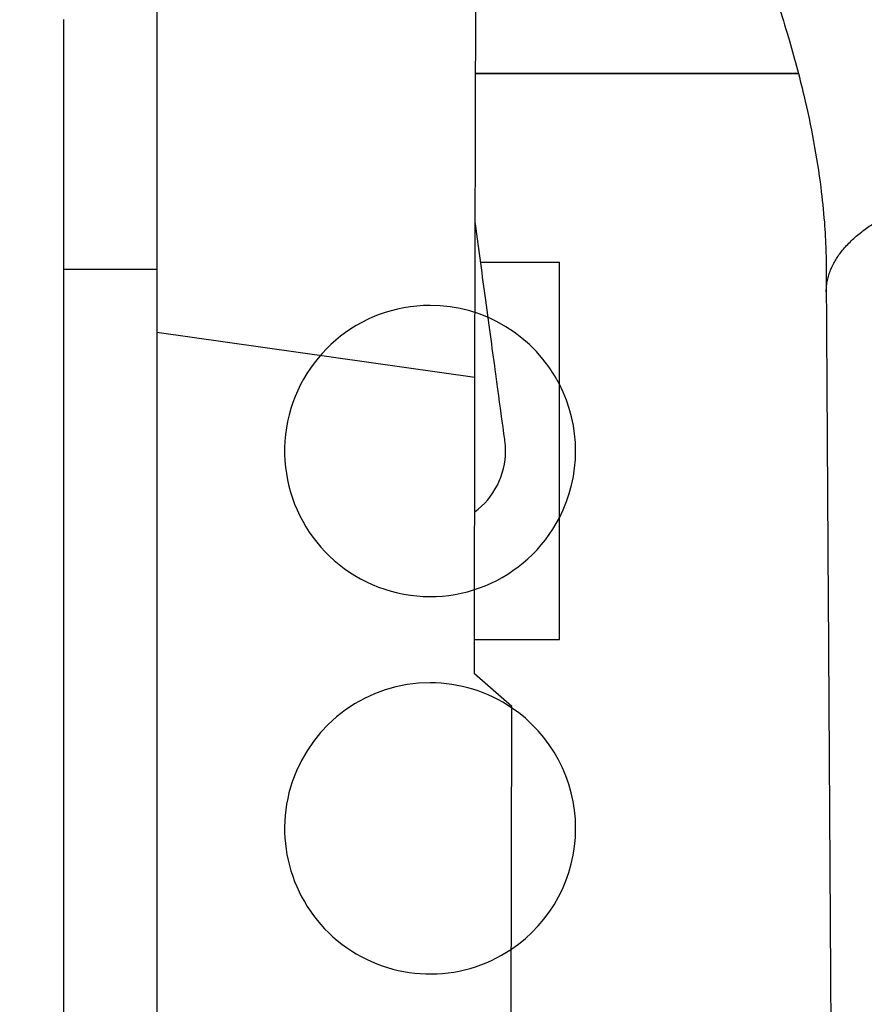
# Model space of a CAD drawing. Header units: inches. Extents: x 0 to 20790, y -12 to 14700.
# Tile 161 of 256: x 7803 to 7960, y 9367 to 9550. Entities that reach past the tile are written whole.
import ezdxf

# ---------------------------------------------------------------- set-up
doc = ezdxf.new("R2010")
doc.units = ezdxf.units.IN
doc.layers.add('1', color=7, linetype='Continuous', true_color=0xffffff)
doc.layers.add('254', color=7, linetype='Continuous', true_color=0xffffff)
doc.styles.add('latin_extended', font='simplex.shx')
doc.dimstyles.get("Standard").update_dxf_attribs({"dimtxt": 0.18, "dimasz": 0.18, "dimexe": 0.18, "dimexo": 0.0625, "dimgap": 0.09, "dimtad": 0, "dimtih": 1, "dimtoh": 1, "dimdec": 4, "dimzin": 0, "dimdsep": 46, "dimtxsty": 'Standard', "dimcen": 0.09, "dimadec": 0, "dimazin": 0, "dimtfac": 1, "dimtdec": 4, "dimtofl": 0, "dimtmove": 0, "dimatfit": 3, "dimfxl": 1, "dimtolj": 1, "dimtzin": 0, "dimarcsym": 0})

# ---------------------------------------------------------------- blocks, each defined once
blk = doc.blocks.new('_U1')
at = {"layer": '254', "color": 3, "linetype": 'Continuous', "lineweight": 13, "transparency": 16777216}
for p, q in [((1386.41, 10951.25), (1386.41, 7981.75)), ((8061.41, 9764.75), (8061.41, 7981.75)), ((1508.91, 8016.75), (7938.91, 8016.75))]:
    blk.add_line(p, q, dxfattribs=at)
at = {"layer": '254', "color": 3, "transparency": 16777216}
for points in [[(1508.91, 8037.17), (1508.91, 7996.34), (1386.41, 8016.75)], [(7938.91, 7996.34), (7938.91, 8037.17), (8061.41, 8016.75)]]:
    blk.add_solid(points, dxfattribs=at)
at = {"layer": 'Defpoints', "color": 0, "transparency": 16777216}
for p in [(1386.41, 10986.25), (8061.41, 9799.75), (8061.41, 8016.75)]:
    blk.add_point(p, dxfattribs=at)
at = {"layer": '254', "color": 2, "lineweight": 13, "transparency": 16777216, "insert": (4508.08, 8200.5), "char_height": 122.5, "attachment_point": 1, "style": 'latin_extended'}
blk.add_mtext('\\A1;6675', dxfattribs=at)

msp = doc.modelspace()

# ---------------------------------------------------------------- linework, layer by layer
at = {"layer": '1', "color": 2, "linetype": 'Continuous', "lineweight": 25}
for p, q in [((7887.735, 9483.373), (7887.981, 9596.211)), ((7828.711, 9586.836), (7828.711, 9503.48)), ((7811.411, 9549.754), (7811.411, 9299.754)), ((7947.672, 9539.753), (7887.859, 9539.754)), ((7887.859, 9539.752), (7947.672, 9539.752)), ((7888.778, 9504.756), (7903.412, 9504.756)), ((7903.412, 9434.756), (7903.412, 9504.756)), ((7811.411, 9503.48), (7828.711, 9503.48)), ((7828.711, 9503.48), (7828.711, 9316.56)), ((7887.735, 9483.373), (7828.711, 9491.727)), ((7887.615, 9428.392), (7887.735, 9483.373)), ((7887.628, 9434.756), (7903.412, 9434.756)), ((7894.602, 9422.376), (7887.615, 9428.392)), ((7894.354, 9308.385), (7894.602, 9422.376))]:
    msp.add_line(p, q, dxfattribs=at)
for centre, radius, start, end in [((7879.412, 9469.753), 27, 90.00093, 332.73093), ((7879.412, 9469.753), 27, 27.2653, 90.00093), ((7879.412, 9469.753), 27, 332.73093, 27.2653), ((7879.412, 9469.756), 14, 0, 7.98188), ((7879.412, 9469.756), 14, 306.19688, 0), ((7879.412, 9399.753), 27, 90.00093, 303.98155), ((7879.412, 9399.753), 27, 55.76155, 90.00093), ((7879.412, 9399.753), 27, 303.7453, 56.25093)]:
    msp.add_arc(centre, radius, start, end, dxfattribs=at)
for points, knots in [([(7941.891, 9558.709), (7943.348, 9554.64), (7945.832, 9547.01), (7949.446, 9533.538), (7951.603, 9521.964), (7952.574, 9512.511), (7952.867, 9507.267), (7952.92, 9503.007), (7952.923, 9500.461), (7952.912, 9499.263)], [0, 0, 0, 0, 0.1998467, 0.3739545, 0.6550565, 0.7656419, 0.8574591, 0.9321893, 1, 1, 1, 1]), ([(7893.275, 9471.705), (7893.265, 9471.784), (7892.982, 9473.859), (7891.705, 9483.244), (7889.859, 9496.814), (7888.49, 9506.873), (7887.802, 9511.928)], [0, 0, 0, 0, 0.2575855, 0.5158417, 0.7741926, 1, 1, 1, 1]), ([(7952.912, 9499.263), (7953.008, 9483.9), (7953.198, 9453.16), (7953.484, 9407.043), (7953.769, 9360.914), (7954.055, 9314.785), (7954.341, 9268.655), (7954.626, 9222.526), (7955.47, 9086.405), (7956.217, 8965.66), (7956.87, 8860.292)], [0, 0, 0, 0, 0.0721324, 0.1443255, 0.2165187, 0.2887118, 0.360905, 0.4330981, 0.5052913, 1, 1, 1, 1])]:
    msp.add_open_spline(points, degree=3, knots=knots, dxfattribs=at)
msp.add_rational_spline([(7952.912, 9499.273), (7952.912, 9499.335), (7952.912, 9499.398), (7952.913, 9499.46), (7953.073, 9507.005), (7961.15, 9516.944), (7982.128, 9520.679), (8013.593, 9520.671), (8034.412, 9516.924), (8042.068, 9506.981), (8041.909, 9499.498)], [1.01658800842, 1.01659976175, 1.01660769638, 1.01661171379, 1.01661171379, 0.958470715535, 1.01661171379, 1.01661171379, 0.958470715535, 1.01661171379, 1.01661171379], degree=4, knots=[0, 0, 0, 0, 0, 0.004139, 0.004139, 0.004139, 0.5020695, 0.5020695, 0.5020695, 1, 1, 1, 1, 1], dxfattribs=at)

# ---------------------------------------------------------------- dimensions: what is measured, and where the dimension line sits
at = {"layer": '254', "color": 2, "linetype": 'Continuous', "lineweight": 13}
dim = msp.add_linear_dim(base=(8061.411, 8016.754), p1=(1386.411, 10986.253), p2=(8061.411, 9799.754), dimstyle='Standard', override={"dimscale": 35, "dimtxt": 3.5, "dimasz": 3.5, "dimexe": 1, "dimexo": 1, "dimgap": 1.75, "dimtad": 1, "dimtih": 1, "dimtoh": 0, "dimdec": 2, "dimlfac": 1, "dimzin": 8, "dimdsep": 46, "dimlunit": 2, "dimtxsty": 'latin_extended', "dimsah": 1, "dimse1": 0, "dimse2": 0, "dimsd1": 0, "dimsd2": 0, "dimclrd": 3, "dimclre": 3, "dimclrt": 2, "dimtol": 0, "dimtm": -0.1, "dimtfac": 0.714286, "dimtdec": 3, "dimtofl": 1, "dimtmove": 0, "dimtzin": 8, "dimlwd": 13, "dimlwe": 13}, dxfattribs=at)
dim.commit()
dim.dimension.update_dxf_attribs({"geometry": '_U1', "text_midpoint": (4723.911, 8016.754), "dimtype": 160})

doc.saveas('drawing.dxf')
